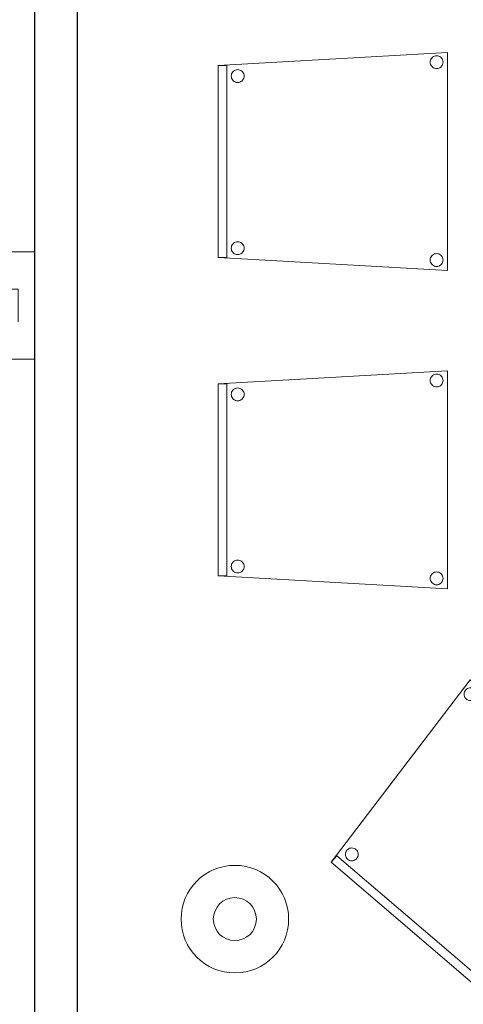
# Model space of a CAD drawing. Header units: metres. Extents: x 397.7 to 427.5, y 12.7 to 28.4.
# Tile 128 of 145: x 414.9 to 415.9, y 14 to 16.3. Entities that reach past the tile are written whole.
import ezdxf

# ---------------------------------------------------------------- set-up
doc = ezdxf.new("R2010")
doc.units = ezdxf.units.M
for name, color, linetype, lineweight in [('02_MOBILIARIO', 7, 'Continuous', 18), ('A-DETL-____-MBND', 7, 'Continuous', 18), ('A-DETL-GENF-OTLN', 7, 'Continuous', 18), ('A-WALL-____-MCUT', 7, 'Continuous', 25), ('A-WALL-____-OTLN', 7, 'Continuous', 25)]:
    doc.layers.add(name, color=color, linetype=linetype, lineweight=lineweight)

# ---------------------------------------------------------------- blocks, each defined once
blk = doc.blocks.new('Family - Cadira confident_P2-152731-05_ENLLUMENAT_P2')
at = {"layer": 'A-DETL-____-MBND', "color": 253, "true_color": 0xaaaaaa}
for p, q in [((0, 0.4765), (0.5326, 0.5065)), ((0.5326, 0.5065), (0, 0.4765)), ((0.5326, 0.5065), (0.5326, 0)), ((0.5326, 0), (0.5326, 0.5065)), ((0.4926, 0.4842), (0.4928, 0.4868)), ((0.4928, 0.4868), (0.4926, 0.4842)), ((0.4928, 0.4816), (0.4926, 0.4842)), ((0.4926, 0.4842), (0.4928, 0.4816)), ((0.4928, 0.4868), (0.4935, 0.4893)), ((0.4935, 0.4893), (0.4928, 0.4868)), ((0.4935, 0.4791), (0.4928, 0.4816)), ((0.4928, 0.4816), (0.4935, 0.4791)), ((0.4935, 0.4893), (0.4946, 0.4917)), ((0.4946, 0.4917), (0.4935, 0.4893)), ((0.4946, 0.4917), (0.4961, 0.4938)), ((0.4961, 0.4938), (0.4946, 0.4917)), ((0.4961, 0.4938), (0.4979, 0.4957)), ((0.4979, 0.4957), (0.4961, 0.4938)), ((0.4979, 0.4957), (0.5, 0.4972)), ((0.5, 0.4972), (0.4979, 0.4957)), ((0.5, 0.4972), (0.5024, 0.4983)), ((0.5024, 0.4983), (0.5, 0.4972)), ((0.5024, 0.4983), (0.5049, 0.4989)), ((0.5049, 0.4989), (0.5024, 0.4983)), ((0.5049, 0.4989), (0.5075, 0.4992)), ((0.5075, 0.4992), (0.5049, 0.4989)), ((0.5075, 0.4992), (0.5101, 0.4989)), ((0.5101, 0.4989), (0.5075, 0.4992)), ((0.5101, 0.4989), (0.5126, 0.4983)), ((0.5126, 0.4983), (0.5101, 0.4989)), ((0.5126, 0.4983), (0.515, 0.4972)), ((0.515, 0.4972), (0.5126, 0.4983)), ((0.515, 0.4972), (0.5171, 0.4957)), ((0.5171, 0.4957), (0.515, 0.4972)), ((0.5171, 0.4957), (0.519, 0.4938)), ((0.519, 0.4938), (0.5171, 0.4957)), ((0.519, 0.4938), (0.5204, 0.4917)), ((0.5204, 0.4917), (0.519, 0.4938)), ((0.5204, 0.4917), (0.5215, 0.4893)), ((0.5215, 0.4893), (0.5204, 0.4917)), ((0.5215, 0.4893), (0.5222, 0.4868)), ((0.5222, 0.4868), (0.5215, 0.4893)), ((0.5222, 0.4816), (0.5215, 0.4791)), ((0.5215, 0.4791), (0.5222, 0.4816)), ((0.5222, 0.4868), (0.5224, 0.4842)), ((0.5224, 0.4842), (0.5222, 0.4868)), ((0.5224, 0.4842), (0.5222, 0.4816)), ((0.5222, 0.4816), (0.5224, 0.4842)), ((0, 0.4765), (0.02, 0.4765)), ((0, 0.03), (0, 0.4765)), ((0.02, 0.4765), (0, 0.4765)), ((0, 0.4765), (0, 0.03)), ((0, 0.03), (0, 0.4765)), ((0, 0.4765), (0, 0.03)), ((0.02, 0.4765), (0.02, 0.03)), ((0.02, 0.03), (0.02, 0.4765)), ((0.0311, 0.457), (0.0322, 0.4593)), ((0.0322, 0.4593), (0.0311, 0.457)), ((0.0322, 0.4593), (0.0337, 0.4615)), ((0.0337, 0.4615), (0.0322, 0.4593)), ((0.0337, 0.4615), (0.0355, 0.4633)), ((0.0355, 0.4633), (0.0337, 0.4615)), ((0.0355, 0.4633), (0.0376, 0.4648)), ((0.0376, 0.4648), (0.0355, 0.4633)), ((0.0376, 0.4648), (0.04, 0.4659)), ((0.04, 0.4659), (0.0376, 0.4648)), ((0.04, 0.4659), (0.0425, 0.4666)), ((0.0425, 0.4666), (0.04, 0.4659)), ((0.0425, 0.4666), (0.0451, 0.4668)), ((0.0451, 0.4668), (0.0425, 0.4666)), ((0.0451, 0.4668), (0.0477, 0.4666)), ((0.0477, 0.4666), (0.0451, 0.4668)), ((0.0477, 0.4666), (0.0502, 0.4659)), ((0.0502, 0.4659), (0.0477, 0.4666)), ((0.0502, 0.4659), (0.0526, 0.4648)), ((0.0526, 0.4648), (0.0502, 0.4659)), ((0.0526, 0.4648), (0.0547, 0.4633)), ((0.0547, 0.4633), (0.0526, 0.4648)), ((0.0547, 0.4633), (0.0565, 0.4615)), ((0.0565, 0.4615), (0.0547, 0.4633)), ((0.0565, 0.4615), (0.058, 0.4593)), ((0.058, 0.4593), (0.0565, 0.4615)), ((0.058, 0.4593), (0.0591, 0.457)), ((0.0591, 0.457), (0.058, 0.4593)), ((0.4946, 0.4768), (0.4935, 0.4791)), ((0.4935, 0.4791), (0.4946, 0.4768)), ((0.4961, 0.4746), (0.4946, 0.4768)), ((0.4946, 0.4768), (0.4961, 0.4746)), ((0.4979, 0.4728), (0.4961, 0.4746)), ((0.4961, 0.4746), (0.4979, 0.4728)), ((0.5, 0.4713), (0.4979, 0.4728)), ((0.4979, 0.4728), (0.5, 0.4713)), ((0.5024, 0.4702), (0.5, 0.4713)), ((0.5, 0.4713), (0.5024, 0.4702)), ((0.5049, 0.4695), (0.5024, 0.4702)), ((0.5024, 0.4702), (0.5049, 0.4695)), ((0.5075, 0.4693), (0.5049, 0.4695)), ((0.5049, 0.4695), (0.5075, 0.4693)), ((0.5101, 0.4695), (0.5075, 0.4693)), ((0.5075, 0.4693), (0.5101, 0.4695)), ((0.5126, 0.4702), (0.5101, 0.4695)), ((0.5101, 0.4695), (0.5126, 0.4702)), ((0.515, 0.4713), (0.5126, 0.4702)), ((0.5126, 0.4702), (0.515, 0.4713)), ((0.5171, 0.4728), (0.515, 0.4713)), ((0.515, 0.4713), (0.5171, 0.4728)), ((0.519, 0.4746), (0.5171, 0.4728)), ((0.5171, 0.4728), (0.519, 0.4746)), ((0.5204, 0.4768), (0.519, 0.4746)), ((0.519, 0.4746), (0.5204, 0.4768)), ((0.5215, 0.4791), (0.5204, 0.4768)), ((0.5204, 0.4768), (0.5215, 0.4791)), ((0.0302, 0.4519), (0.0304, 0.4545)), ((0.0304, 0.4545), (0.0302, 0.4519)), ((0.0304, 0.4493), (0.0302, 0.4519)), ((0.0302, 0.4519), (0.0304, 0.4493)), ((0.0304, 0.4545), (0.0311, 0.457)), ((0.0311, 0.457), (0.0304, 0.4545)), ((0.0311, 0.4468), (0.0304, 0.4493)), ((0.0304, 0.4493), (0.0311, 0.4468)), ((0.0322, 0.4444), (0.0311, 0.4468)), ((0.0311, 0.4468), (0.0322, 0.4444)), ((0.0337, 0.4423), (0.0322, 0.4444)), ((0.0322, 0.4444), (0.0337, 0.4423)), ((0.0355, 0.4404), (0.0337, 0.4423)), ((0.0337, 0.4423), (0.0355, 0.4404)), ((0.0376, 0.4389), (0.0355, 0.4404)), ((0.0355, 0.4404), (0.0376, 0.4389)), ((0.04, 0.4378), (0.0376, 0.4389)), ((0.0376, 0.4389), (0.04, 0.4378)), ((0.0425, 0.4372), (0.04, 0.4378)), ((0.04, 0.4378), (0.0425, 0.4372)), ((0.0451, 0.4369), (0.0425, 0.4372)), ((0.0425, 0.4372), (0.0451, 0.4369)), ((0.0477, 0.4372), (0.0451, 0.4369)), ((0.0451, 0.4369), (0.0477, 0.4372)), ((0.0502, 0.4378), (0.0477, 0.4372)), ((0.0477, 0.4372), (0.0502, 0.4378)), ((0.0526, 0.4389), (0.0502, 0.4378)), ((0.0502, 0.4378), (0.0526, 0.4389)), ((0.0547, 0.4404), (0.0526, 0.4389)), ((0.0526, 0.4389), (0.0547, 0.4404)), ((0.0565, 0.4423), (0.0547, 0.4404)), ((0.0547, 0.4404), (0.0565, 0.4423)), ((0.058, 0.4444), (0.0565, 0.4423)), ((0.0565, 0.4423), (0.058, 0.4444)), ((0.0591, 0.4468), (0.058, 0.4444)), ((0.058, 0.4444), (0.0591, 0.4468)), ((0.0591, 0.457), (0.0598, 0.4545)), ((0.0598, 0.4545), (0.0591, 0.457)), ((0.0598, 0.4493), (0.0591, 0.4468)), ((0.0591, 0.4468), (0.0598, 0.4493)), ((0.0598, 0.4545), (0.06, 0.4519)), ((0.06, 0.4519), (0.0598, 0.4545)), ((0.06, 0.4519), (0.0598, 0.4493)), ((0.0598, 0.4493), (0.06, 0.4519)), ((0.0302, 0.0519), (0.0304, 0.0545)), ((0.0304, 0.0545), (0.0302, 0.0519)), ((0.0304, 0.0493), (0.0302, 0.0519)), ((0.0302, 0.0519), (0.0304, 0.0493)), ((0.0304, 0.0545), (0.0311, 0.057)), ((0.0311, 0.057), (0.0304, 0.0545)), ((0.0311, 0.0468), (0.0304, 0.0493)), ((0.0304, 0.0493), (0.0311, 0.0468)), ((0.0311, 0.057), (0.0322, 0.0593)), ((0.0322, 0.0593), (0.0311, 0.057)), ((0.0322, 0.0444), (0.0311, 0.0468)), ((0.0311, 0.0468), (0.0322, 0.0444)), ((0.0322, 0.0593), (0.0337, 0.0615)), ((0.0337, 0.0615), (0.0322, 0.0593)), ((0.0337, 0.0615), (0.0355, 0.0633)), ((0.0355, 0.0633), (0.0337, 0.0615)), ((0.0355, 0.0633), (0.0376, 0.0648)), ((0.0376, 0.0648), (0.0355, 0.0633)), ((0.0376, 0.0648), (0.04, 0.0659)), ((0.04, 0.0659), (0.0376, 0.0648)), ((0.04, 0.0659), (0.0425, 0.0666)), ((0.0425, 0.0666), (0.04, 0.0659)), ((0.0425, 0.0666), (0.0451, 0.0668)), ((0.0451, 0.0668), (0.0425, 0.0666)), ((0.0451, 0.0668), (0.0477, 0.0666)), ((0.0477, 0.0666), (0.0451, 0.0668)), ((0.0477, 0.0666), (0.0502, 0.0659)), ((0.0502, 0.0659), (0.0477, 0.0666)), ((0.0502, 0.0659), (0.0526, 0.0648)), ((0.0526, 0.0648), (0.0502, 0.0659)), ((0.0526, 0.0648), (0.0547, 0.0633)), ((0.0547, 0.0633), (0.0526, 0.0648)), ((0.0547, 0.0633), (0.0565, 0.0615)), ((0.0565, 0.0615), (0.0547, 0.0633)), ((0.0565, 0.0615), (0.058, 0.0593)), ((0.058, 0.0593), (0.0565, 0.0615)), ((0.058, 0.0593), (0.0591, 0.057)), ((0.0591, 0.057), (0.058, 0.0593)), ((0.0591, 0.0468), (0.058, 0.0444)), ((0.058, 0.0444), (0.0591, 0.0468)), ((0.0591, 0.057), (0.0598, 0.0545)), ((0.0598, 0.0545), (0.0591, 0.057)), ((0.0598, 0.0493), (0.0591, 0.0468)), ((0.0591, 0.0468), (0.0598, 0.0493)), ((0.0598, 0.0545), (0.06, 0.0519)), ((0.06, 0.0519), (0.0598, 0.0545)), ((0.06, 0.0519), (0.0598, 0.0493)), ((0.0598, 0.0493), (0.06, 0.0519)), ((0.02, 0.03), (0, 0.03)), ((0, 0.03), (0.02, 0.03)), ((0.5326, 0), (0, 0.03)), ((0, 0.03), (0.5326, 0)), ((0.0337, 0.0423), (0.0322, 0.0444)), ((0.0322, 0.0444), (0.0337, 0.0423)), ((0.0355, 0.0404), (0.0337, 0.0423)), ((0.0337, 0.0423), (0.0355, 0.0404)), ((0.0376, 0.0389), (0.0355, 0.0404)), ((0.0355, 0.0404), (0.0376, 0.0389)), ((0.04, 0.0378), (0.0376, 0.0389)), ((0.0376, 0.0389), (0.04, 0.0378)), ((0.0425, 0.0372), (0.04, 0.0378)), ((0.04, 0.0378), (0.0425, 0.0372)), ((0.0451, 0.0369), (0.0425, 0.0372)), ((0.0425, 0.0372), (0.0451, 0.0369)), ((0.0477, 0.0372), (0.0451, 0.0369)), ((0.0451, 0.0369), (0.0477, 0.0372)), ((0.0502, 0.0378), (0.0477, 0.0372)), ((0.0477, 0.0372), (0.0502, 0.0378)), ((0.0526, 0.0389), (0.0502, 0.0378)), ((0.0502, 0.0378), (0.0526, 0.0389)), ((0.0547, 0.0404), (0.0526, 0.0389)), ((0.0526, 0.0389), (0.0547, 0.0404)), ((0.0565, 0.0423), (0.0547, 0.0404)), ((0.0547, 0.0404), (0.0565, 0.0423)), ((0.058, 0.0444), (0.0565, 0.0423)), ((0.0565, 0.0423), (0.058, 0.0444)), ((0.4926, 0.0242), (0.4928, 0.0268)), ((0.4928, 0.0268), (0.4926, 0.0242)), ((0.4928, 0.0216), (0.4926, 0.0242)), ((0.4926, 0.0242), (0.4928, 0.0216)), ((0.4928, 0.0268), (0.4935, 0.0293)), ((0.4935, 0.0293), (0.4928, 0.0268)), ((0.4935, 0.0293), (0.4946, 0.0317)), ((0.4946, 0.0317), (0.4935, 0.0293)), ((0.4946, 0.0317), (0.4961, 0.0338)), ((0.4961, 0.0338), (0.4946, 0.0317)), ((0.4961, 0.0338), (0.4979, 0.0357)), ((0.4979, 0.0357), (0.4961, 0.0338)), ((0.4979, 0.0357), (0.5, 0.0372)), ((0.5, 0.0372), (0.4979, 0.0357)), ((0.5, 0.0372), (0.5024, 0.0383)), ((0.5024, 0.0383), (0.5, 0.0372)), ((0.5024, 0.0383), (0.5049, 0.0389)), ((0.5049, 0.0389), (0.5024, 0.0383)), ((0.5049, 0.0389), (0.5075, 0.0392)), ((0.5075, 0.0392), (0.5049, 0.0389)), ((0.5075, 0.0392), (0.5101, 0.0389)), ((0.5101, 0.0389), (0.5075, 0.0392)), ((0.5101, 0.0389), (0.5126, 0.0383)), ((0.5126, 0.0383), (0.5101, 0.0389)), ((0.5126, 0.0383), (0.515, 0.0372)), ((0.515, 0.0372), (0.5126, 0.0383)), ((0.515, 0.0372), (0.5171, 0.0357)), ((0.5171, 0.0357), (0.515, 0.0372)), ((0.5171, 0.0357), (0.519, 0.0338)), ((0.519, 0.0338), (0.5171, 0.0357)), ((0.519, 0.0338), (0.5204, 0.0317)), ((0.5204, 0.0317), (0.519, 0.0338)), ((0.5204, 0.0317), (0.5215, 0.0293)), ((0.5215, 0.0293), (0.5204, 0.0317)), ((0.5215, 0.0293), (0.5222, 0.0268)), ((0.5222, 0.0268), (0.5215, 0.0293)), ((0.5222, 0.0268), (0.5224, 0.0242)), ((0.5224, 0.0242), (0.5222, 0.0268)), ((0.5224, 0.0242), (0.5222, 0.0216)), ((0.5222, 0.0216), (0.5224, 0.0242)), ((0.4935, 0.0191), (0.4928, 0.0216)), ((0.4928, 0.0216), (0.4935, 0.0191)), ((0.4946, 0.0168), (0.4935, 0.0191)), ((0.4935, 0.0191), (0.4946, 0.0168)), ((0.4961, 0.0146), (0.4946, 0.0168)), ((0.4946, 0.0168), (0.4961, 0.0146)), ((0.4979, 0.0128), (0.4961, 0.0146)), ((0.4961, 0.0146), (0.4979, 0.0128)), ((0.5, 0.0113), (0.4979, 0.0128)), ((0.4979, 0.0128), (0.5, 0.0113)), ((0.5024, 0.0102), (0.5, 0.0113)), ((0.5, 0.0113), (0.5024, 0.0102)), ((0.5049, 0.0095), (0.5024, 0.0102)), ((0.5024, 0.0102), (0.5049, 0.0095)), ((0.5075, 0.0093), (0.5049, 0.0095)), ((0.5049, 0.0095), (0.5075, 0.0093)), ((0.5101, 0.0095), (0.5075, 0.0093)), ((0.5075, 0.0093), (0.5101, 0.0095)), ((0.5126, 0.0102), (0.5101, 0.0095)), ((0.5101, 0.0095), (0.5126, 0.0102)), ((0.515, 0.0113), (0.5126, 0.0102)), ((0.5126, 0.0102), (0.515, 0.0113)), ((0.5171, 0.0128), (0.515, 0.0113)), ((0.515, 0.0113), (0.5171, 0.0128)), ((0.519, 0.0146), (0.5171, 0.0128)), ((0.5171, 0.0128), (0.519, 0.0146)), ((0.5204, 0.0168), (0.519, 0.0146)), ((0.519, 0.0146), (0.5204, 0.0168)), ((0.5215, 0.0191), (0.5204, 0.0168)), ((0.5204, 0.0168), (0.5215, 0.0191)), ((0.5222, 0.0216), (0.5215, 0.0191)), ((0.5215, 0.0191), (0.5222, 0.0216))]:
    blk.add_line(p, q, dxfattribs=at)
blk = doc.blocks.new('Family - Evans P2-152854-05_ENLLUMENAT_P2')
at = {"layer": 'A-WALL-____-MCUT', "color": 253, "true_color": 0xaaaaaa}
for p, q in [((4.4949, 0.1), (0, 0.1)), ((0, 0), (4.4949, 0))]:
    blk.add_line(p, q, dxfattribs=at)
at = {"layer": 'A-WALL-____-OTLN', "color": 253, "true_color": 0xaaaaaa}
for p, q in [((4.4949, 0.1), (0, 0.1)), ((0, 0), (4.4949, 0))]:
    blk.add_line(p, q, dxfattribs=at)
at = {"layer": 'A-WALL-____-OTLN', "color": 253, "lineweight": 18, "true_color": 0xaaaaaa}
blk.add_line((0, 0), (4.4949, 0), dxfattribs=at)
blk = doc.blocks.new('Family - Cadira confident_P2-153042-05_ENLLUMENAT_P2')
at = {"layer": 'A-DETL-____-MBND', "color": 253, "true_color": 0xaaaaaa}
for p, q in [((0, 0.4765), (0.5326, 0.5065)), ((0.5326, 0.5065), (0, 0.4765)), ((0.5326, 0.5065), (0.5326, 0)), ((0.5326, 0), (0.5326, 0.5065)), ((0.4926, 0.4842), (0.4928, 0.4868)), ((0.4928, 0.4868), (0.4926, 0.4842)), ((0.4928, 0.4816), (0.4926, 0.4842)), ((0.4926, 0.4842), (0.4928, 0.4816)), ((0.4928, 0.4868), (0.4935, 0.4893)), ((0.4935, 0.4893), (0.4928, 0.4868)), ((0.4935, 0.4791), (0.4928, 0.4816)), ((0.4928, 0.4816), (0.4935, 0.4791)), ((0.4935, 0.4893), (0.4946, 0.4917)), ((0.4946, 0.4917), (0.4935, 0.4893)), ((0.4946, 0.4917), (0.4961, 0.4938)), ((0.4961, 0.4938), (0.4946, 0.4917)), ((0.4961, 0.4938), (0.4979, 0.4957)), ((0.4979, 0.4957), (0.4961, 0.4938)), ((0.4979, 0.4957), (0.5, 0.4972)), ((0.5, 0.4972), (0.4979, 0.4957)), ((0.5, 0.4972), (0.5024, 0.4983)), ((0.5024, 0.4983), (0.5, 0.4972)), ((0.5024, 0.4983), (0.5049, 0.4989)), ((0.5049, 0.4989), (0.5024, 0.4983)), ((0.5049, 0.4989), (0.5075, 0.4992)), ((0.5075, 0.4992), (0.5049, 0.4989)), ((0.5075, 0.4992), (0.5101, 0.4989)), ((0.5101, 0.4989), (0.5075, 0.4992)), ((0.5101, 0.4989), (0.5126, 0.4983)), ((0.5126, 0.4983), (0.5101, 0.4989)), ((0.5126, 0.4983), (0.515, 0.4972)), ((0.515, 0.4972), (0.5126, 0.4983)), ((0.515, 0.4972), (0.5171, 0.4957)), ((0.5171, 0.4957), (0.515, 0.4972)), ((0.5171, 0.4957), (0.519, 0.4938)), ((0.519, 0.4938), (0.5171, 0.4957)), ((0.519, 0.4938), (0.5204, 0.4917)), ((0.5204, 0.4917), (0.519, 0.4938)), ((0.5204, 0.4917), (0.5215, 0.4893)), ((0.5215, 0.4893), (0.5204, 0.4917)), ((0.5215, 0.4893), (0.5222, 0.4868)), ((0.5222, 0.4868), (0.5215, 0.4893)), ((0.5222, 0.4816), (0.5215, 0.4791)), ((0.5215, 0.4791), (0.5222, 0.4816)), ((0.5222, 0.4868), (0.5224, 0.4842)), ((0.5224, 0.4842), (0.5222, 0.4868)), ((0.5224, 0.4842), (0.5222, 0.4816)), ((0.5222, 0.4816), (0.5224, 0.4842)), ((0, 0.03), (0, 0.4765)), ((0, 0.4765), (0, 0.03)), ((0, 0.4765), (0.02, 0.4765)), ((0, 0.03), (0, 0.4765)), ((0.02, 0.4765), (0, 0.4765)), ((0, 0.4765), (0, 0.03)), ((0.02, 0.4765), (0.02, 0.03)), ((0.02, 0.03), (0.02, 0.4765)), ((0.0311, 0.457), (0.0322, 0.4593)), ((0.0322, 0.4593), (0.0311, 0.457)), ((0.0322, 0.4593), (0.0337, 0.4615)), ((0.0337, 0.4615), (0.0322, 0.4593)), ((0.0337, 0.4615), (0.0355, 0.4633)), ((0.0355, 0.4633), (0.0337, 0.4615)), ((0.0355, 0.4633), (0.0376, 0.4648)), ((0.0376, 0.4648), (0.0355, 0.4633)), ((0.0376, 0.4648), (0.04, 0.4659)), ((0.04, 0.4659), (0.0376, 0.4648)), ((0.04, 0.4659), (0.0425, 0.4666)), ((0.0425, 0.4666), (0.04, 0.4659)), ((0.0425, 0.4666), (0.0451, 0.4668)), ((0.0451, 0.4668), (0.0425, 0.4666)), ((0.0451, 0.4668), (0.0477, 0.4666)), ((0.0477, 0.4666), (0.0451, 0.4668)), ((0.0477, 0.4666), (0.0502, 0.4659)), ((0.0502, 0.4659), (0.0477, 0.4666)), ((0.0502, 0.4659), (0.0526, 0.4648)), ((0.0526, 0.4648), (0.0502, 0.4659)), ((0.0526, 0.4648), (0.0547, 0.4633)), ((0.0547, 0.4633), (0.0526, 0.4648)), ((0.0547, 0.4633), (0.0565, 0.4615)), ((0.0565, 0.4615), (0.0547, 0.4633)), ((0.0565, 0.4615), (0.058, 0.4593)), ((0.058, 0.4593), (0.0565, 0.4615)), ((0.058, 0.4593), (0.0591, 0.457)), ((0.0591, 0.457), (0.058, 0.4593)), ((0.4946, 0.4768), (0.4935, 0.4791)), ((0.4935, 0.4791), (0.4946, 0.4768)), ((0.4961, 0.4746), (0.4946, 0.4768)), ((0.4946, 0.4768), (0.4961, 0.4746)), ((0.4979, 0.4728), (0.4961, 0.4746)), ((0.4961, 0.4746), (0.4979, 0.4728)), ((0.5, 0.4713), (0.4979, 0.4728)), ((0.4979, 0.4728), (0.5, 0.4713)), ((0.5024, 0.4702), (0.5, 0.4713)), ((0.5, 0.4713), (0.5024, 0.4702)), ((0.5049, 0.4695), (0.5024, 0.4702)), ((0.5024, 0.4702), (0.5049, 0.4695)), ((0.5075, 0.4693), (0.5049, 0.4695)), ((0.5049, 0.4695), (0.5075, 0.4693)), ((0.5101, 0.4695), (0.5075, 0.4693)), ((0.5075, 0.4693), (0.5101, 0.4695)), ((0.5126, 0.4702), (0.5101, 0.4695)), ((0.5101, 0.4695), (0.5126, 0.4702)), ((0.515, 0.4713), (0.5126, 0.4702)), ((0.5126, 0.4702), (0.515, 0.4713)), ((0.5171, 0.4728), (0.515, 0.4713)), ((0.515, 0.4713), (0.5171, 0.4728)), ((0.519, 0.4746), (0.5171, 0.4728)), ((0.5171, 0.4728), (0.519, 0.4746)), ((0.5204, 0.4768), (0.519, 0.4746)), ((0.519, 0.4746), (0.5204, 0.4768)), ((0.5215, 0.4791), (0.5204, 0.4768)), ((0.5204, 0.4768), (0.5215, 0.4791)), ((0.0302, 0.4519), (0.0304, 0.4545)), ((0.0304, 0.4545), (0.0302, 0.4519)), ((0.0304, 0.4493), (0.0302, 0.4519)), ((0.0302, 0.4519), (0.0304, 0.4493)), ((0.0304, 0.4545), (0.0311, 0.457)), ((0.0311, 0.457), (0.0304, 0.4545)), ((0.0311, 0.4468), (0.0304, 0.4493)), ((0.0304, 0.4493), (0.0311, 0.4468)), ((0.0322, 0.4444), (0.0311, 0.4468)), ((0.0311, 0.4468), (0.0322, 0.4444)), ((0.0337, 0.4423), (0.0322, 0.4444)), ((0.0322, 0.4444), (0.0337, 0.4423)), ((0.0355, 0.4404), (0.0337, 0.4423)), ((0.0337, 0.4423), (0.0355, 0.4404)), ((0.0376, 0.4389), (0.0355, 0.4404)), ((0.0355, 0.4404), (0.0376, 0.4389)), ((0.04, 0.4378), (0.0376, 0.4389)), ((0.0376, 0.4389), (0.04, 0.4378)), ((0.0425, 0.4372), (0.04, 0.4378)), ((0.04, 0.4378), (0.0425, 0.4372)), ((0.0451, 0.4369), (0.0425, 0.4372)), ((0.0425, 0.4372), (0.0451, 0.4369)), ((0.0477, 0.4372), (0.0451, 0.4369)), ((0.0451, 0.4369), (0.0477, 0.4372)), ((0.0502, 0.4378), (0.0477, 0.4372)), ((0.0477, 0.4372), (0.0502, 0.4378)), ((0.0526, 0.4389), (0.0502, 0.4378)), ((0.0502, 0.4378), (0.0526, 0.4389)), ((0.0547, 0.4404), (0.0526, 0.4389)), ((0.0526, 0.4389), (0.0547, 0.4404)), ((0.0565, 0.4423), (0.0547, 0.4404)), ((0.0547, 0.4404), (0.0565, 0.4423)), ((0.058, 0.4444), (0.0565, 0.4423)), ((0.0565, 0.4423), (0.058, 0.4444)), ((0.0591, 0.4468), (0.058, 0.4444)), ((0.058, 0.4444), (0.0591, 0.4468)), ((0.0591, 0.457), (0.0598, 0.4545)), ((0.0598, 0.4545), (0.0591, 0.457)), ((0.0598, 0.4493), (0.0591, 0.4468)), ((0.0591, 0.4468), (0.0598, 0.4493)), ((0.0598, 0.4545), (0.06, 0.4519)), ((0.06, 0.4519), (0.0598, 0.4545)), ((0.06, 0.4519), (0.0598, 0.4493)), ((0.0598, 0.4493), (0.06, 0.4519)), ((0.0302, 0.0519), (0.0304, 0.0545)), ((0.0304, 0.0545), (0.0302, 0.0519)), ((0.0304, 0.0493), (0.0302, 0.0519)), ((0.0302, 0.0519), (0.0304, 0.0493)), ((0.0304, 0.0545), (0.0311, 0.057)), ((0.0311, 0.057), (0.0304, 0.0545)), ((0.0311, 0.0468), (0.0304, 0.0493)), ((0.0304, 0.0493), (0.0311, 0.0468)), ((0.0311, 0.057), (0.0322, 0.0593)), ((0.0322, 0.0593), (0.0311, 0.057)), ((0.0322, 0.0444), (0.0311, 0.0468)), ((0.0311, 0.0468), (0.0322, 0.0444)), ((0.0322, 0.0593), (0.0337, 0.0615)), ((0.0337, 0.0615), (0.0322, 0.0593)), ((0.0337, 0.0615), (0.0355, 0.0633)), ((0.0355, 0.0633), (0.0337, 0.0615)), ((0.0355, 0.0633), (0.0376, 0.0648)), ((0.0376, 0.0648), (0.0355, 0.0633)), ((0.0376, 0.0648), (0.04, 0.0659)), ((0.04, 0.0659), (0.0376, 0.0648)), ((0.04, 0.0659), (0.0425, 0.0666)), ((0.0425, 0.0666), (0.04, 0.0659)), ((0.0425, 0.0666), (0.0451, 0.0668)), ((0.0451, 0.0668), (0.0425, 0.0666)), ((0.0451, 0.0668), (0.0477, 0.0666)), ((0.0477, 0.0666), (0.0451, 0.0668)), ((0.0477, 0.0666), (0.0502, 0.0659)), ((0.0502, 0.0659), (0.0477, 0.0666)), ((0.0502, 0.0659), (0.0526, 0.0648)), ((0.0526, 0.0648), (0.0502, 0.0659)), ((0.0526, 0.0648), (0.0547, 0.0633)), ((0.0547, 0.0633), (0.0526, 0.0648)), ((0.0547, 0.0633), (0.0565, 0.0615)), ((0.0565, 0.0615), (0.0547, 0.0633)), ((0.0565, 0.0615), (0.058, 0.0593)), ((0.058, 0.0593), (0.0565, 0.0615)), ((0.058, 0.0593), (0.0591, 0.057)), ((0.0591, 0.057), (0.058, 0.0593)), ((0.0591, 0.0468), (0.058, 0.0444)), ((0.058, 0.0444), (0.0591, 0.0468)), ((0.0591, 0.057), (0.0598, 0.0545)), ((0.0598, 0.0545), (0.0591, 0.057)), ((0.0598, 0.0493), (0.0591, 0.0468)), ((0.0591, 0.0468), (0.0598, 0.0493)), ((0.0598, 0.0545), (0.06, 0.0519)), ((0.06, 0.0519), (0.0598, 0.0545)), ((0.06, 0.0519), (0.0598, 0.0493)), ((0.0598, 0.0493), (0.06, 0.0519)), ((0.5326, 0), (0, 0.03)), ((0, 0.03), (0.5326, 0)), ((0.02, 0.03), (0, 0.03)), ((0, 0.03), (0.02, 0.03)), ((0.0337, 0.0423), (0.0322, 0.0444)), ((0.0322, 0.0444), (0.0337, 0.0423)), ((0.0355, 0.0404), (0.0337, 0.0423)), ((0.0337, 0.0423), (0.0355, 0.0404)), ((0.0376, 0.0389), (0.0355, 0.0404)), ((0.0355, 0.0404), (0.0376, 0.0389)), ((0.04, 0.0378), (0.0376, 0.0389)), ((0.0376, 0.0389), (0.04, 0.0378)), ((0.0425, 0.0372), (0.04, 0.0378)), ((0.04, 0.0378), (0.0425, 0.0372)), ((0.0451, 0.0369), (0.0425, 0.0372)), ((0.0425, 0.0372), (0.0451, 0.0369)), ((0.0477, 0.0372), (0.0451, 0.0369)), ((0.0451, 0.0369), (0.0477, 0.0372)), ((0.0502, 0.0378), (0.0477, 0.0372)), ((0.0477, 0.0372), (0.0502, 0.0378)), ((0.0526, 0.0389), (0.0502, 0.0378)), ((0.0502, 0.0378), (0.0526, 0.0389)), ((0.0547, 0.0404), (0.0526, 0.0389)), ((0.0526, 0.0389), (0.0547, 0.0404)), ((0.0565, 0.0423), (0.0547, 0.0404)), ((0.0547, 0.0404), (0.0565, 0.0423)), ((0.058, 0.0444), (0.0565, 0.0423)), ((0.0565, 0.0423), (0.058, 0.0444)), ((0.4926, 0.0242), (0.4928, 0.0268)), ((0.4928, 0.0268), (0.4926, 0.0242)), ((0.4928, 0.0216), (0.4926, 0.0242)), ((0.4926, 0.0242), (0.4928, 0.0216)), ((0.4928, 0.0268), (0.4935, 0.0293)), ((0.4935, 0.0293), (0.4928, 0.0268)), ((0.4935, 0.0293), (0.4946, 0.0317)), ((0.4946, 0.0317), (0.4935, 0.0293)), ((0.4946, 0.0317), (0.4961, 0.0338)), ((0.4961, 0.0338), (0.4946, 0.0317)), ((0.4961, 0.0338), (0.4979, 0.0357)), ((0.4979, 0.0357), (0.4961, 0.0338)), ((0.4979, 0.0357), (0.5, 0.0372)), ((0.5, 0.0372), (0.4979, 0.0357)), ((0.5, 0.0372), (0.5024, 0.0383)), ((0.5024, 0.0383), (0.5, 0.0372)), ((0.5024, 0.0383), (0.5049, 0.0389)), ((0.5049, 0.0389), (0.5024, 0.0383)), ((0.5049, 0.0389), (0.5075, 0.0392)), ((0.5075, 0.0392), (0.5049, 0.0389)), ((0.5075, 0.0392), (0.5101, 0.0389)), ((0.5101, 0.0389), (0.5075, 0.0392)), ((0.5101, 0.0389), (0.5126, 0.0383)), ((0.5126, 0.0383), (0.5101, 0.0389)), ((0.5126, 0.0383), (0.515, 0.0372)), ((0.515, 0.0372), (0.5126, 0.0383)), ((0.515, 0.0372), (0.5171, 0.0357)), ((0.5171, 0.0357), (0.515, 0.0372)), ((0.5171, 0.0357), (0.519, 0.0338)), ((0.519, 0.0338), (0.5171, 0.0357)), ((0.519, 0.0338), (0.5204, 0.0317)), ((0.5204, 0.0317), (0.519, 0.0338)), ((0.5204, 0.0317), (0.5215, 0.0293)), ((0.5215, 0.0293), (0.5204, 0.0317)), ((0.5215, 0.0293), (0.5222, 0.0268)), ((0.5222, 0.0268), (0.5215, 0.0293)), ((0.5222, 0.0268), (0.5224, 0.0242)), ((0.5224, 0.0242), (0.5222, 0.0268)), ((0.5224, 0.0242), (0.5222, 0.0216)), ((0.5222, 0.0216), (0.5224, 0.0242)), ((0.4935, 0.0191), (0.4928, 0.0216)), ((0.4928, 0.0216), (0.4935, 0.0191)), ((0.4946, 0.0168), (0.4935, 0.0191)), ((0.4935, 0.0191), (0.4946, 0.0168)), ((0.4961, 0.0146), (0.4946, 0.0168)), ((0.4946, 0.0168), (0.4961, 0.0146)), ((0.4979, 0.0128), (0.4961, 0.0146)), ((0.4961, 0.0146), (0.4979, 0.0128)), ((0.5, 0.0113), (0.4979, 0.0128)), ((0.4979, 0.0128), (0.5, 0.0113)), ((0.5024, 0.0102), (0.5, 0.0113)), ((0.5, 0.0113), (0.5024, 0.0102)), ((0.5049, 0.0095), (0.5024, 0.0102)), ((0.5024, 0.0102), (0.5049, 0.0095)), ((0.5075, 0.0093), (0.5049, 0.0095)), ((0.5049, 0.0095), (0.5075, 0.0093)), ((0.5101, 0.0095), (0.5075, 0.0093)), ((0.5075, 0.0093), (0.5101, 0.0095)), ((0.5126, 0.0102), (0.5101, 0.0095)), ((0.5101, 0.0095), (0.5126, 0.0102)), ((0.515, 0.0113), (0.5126, 0.0102)), ((0.5126, 0.0102), (0.515, 0.0113)), ((0.5171, 0.0128), (0.515, 0.0113)), ((0.515, 0.0113), (0.5171, 0.0128)), ((0.519, 0.0146), (0.5171, 0.0128)), ((0.5171, 0.0128), (0.519, 0.0146)), ((0.5204, 0.0168), (0.519, 0.0146)), ((0.519, 0.0146), (0.5204, 0.0168)), ((0.5215, 0.0191), (0.5204, 0.0168)), ((0.5204, 0.0168), (0.5215, 0.0191)), ((0.5222, 0.0216), (0.5215, 0.0191)), ((0.5215, 0.0191), (0.5222, 0.0216))]:
    blk.add_line(p, q, dxfattribs=at)
blk = doc.blocks.new('Family - Cadira confident_P2-153079-05_ENLLUMENAT_P2')
at = {"layer": 'A-DETL-____-MBND', "color": 253, "true_color": 0xaaaaaa}
for p, q in [((0, 0.2903), (0.3234, 0.7145)), ((0.3234, 0.7145), (0, 0.2903)), ((0.3234, 0.7145), (0.7083, 0.3852)), ((0.7083, 0.3852), (0.3234, 0.7145)), ((0.3101, 0.6862), (0.3112, 0.6885)), ((0.3112, 0.6885), (0.3101, 0.6862)), ((0.3112, 0.6885), (0.3127, 0.6906)), ((0.3127, 0.6906), (0.3112, 0.6885)), ((0.3127, 0.6906), (0.3146, 0.6925)), ((0.3146, 0.6925), (0.3127, 0.6906)), ((0.3146, 0.6925), (0.3167, 0.6939)), ((0.3167, 0.6939), (0.3146, 0.6925)), ((0.3167, 0.6939), (0.3191, 0.695)), ((0.3191, 0.695), (0.3167, 0.6939)), ((0.3191, 0.695), (0.3216, 0.6957)), ((0.3216, 0.6957), (0.3191, 0.695)), ((0.3216, 0.6957), (0.3242, 0.6959)), ((0.3242, 0.6959), (0.3216, 0.6957)), ((0.3242, 0.6959), (0.3268, 0.6956)), ((0.3268, 0.6956), (0.3242, 0.6959)), ((0.3268, 0.6956), (0.3293, 0.6949)), ((0.3293, 0.6949), (0.3268, 0.6956)), ((0.3293, 0.6949), (0.3316, 0.6938)), ((0.3316, 0.6938), (0.3293, 0.6949)), ((0.3316, 0.6938), (0.3338, 0.6923)), ((0.3338, 0.6923), (0.3316, 0.6938)), ((0.3338, 0.6923), (0.3356, 0.6904)), ((0.3356, 0.6904), (0.3338, 0.6923)), ((0.3356, 0.6904), (0.3371, 0.6883)), ((0.3371, 0.6883), (0.3356, 0.6904)), ((0.3371, 0.6883), (0.3381, 0.6859)), ((0.3381, 0.6859), (0.3371, 0.6883)), ((0.3091, 0.6811), (0.3094, 0.6837)), ((0.3094, 0.6837), (0.3091, 0.6811)), ((0.3093, 0.6785), (0.3091, 0.6811)), ((0.3091, 0.6811), (0.3093, 0.6785)), ((0.31, 0.6759), (0.3093, 0.6785)), ((0.3093, 0.6785), (0.31, 0.6759)), ((0.3094, 0.6837), (0.3101, 0.6862)), ((0.3101, 0.6862), (0.3094, 0.6837)), ((0.311, 0.6736), (0.31, 0.6759)), ((0.31, 0.6759), (0.311, 0.6736)), ((0.3125, 0.6714), (0.311, 0.6736)), ((0.311, 0.6736), (0.3125, 0.6714)), ((0.3143, 0.6696), (0.3125, 0.6714)), ((0.3125, 0.6714), (0.3143, 0.6696)), ((0.3165, 0.6681), (0.3143, 0.6696)), ((0.3143, 0.6696), (0.3165, 0.6681)), ((0.3188, 0.6669), (0.3165, 0.6681)), ((0.3165, 0.6681), (0.3188, 0.6669)), ((0.3213, 0.6662), (0.3188, 0.6669)), ((0.3188, 0.6669), (0.3213, 0.6662)), ((0.3239, 0.666), (0.3213, 0.6662)), ((0.3213, 0.6662), (0.3239, 0.666)), ((0.3265, 0.6662), (0.3239, 0.666)), ((0.3239, 0.666), (0.3265, 0.6662)), ((0.329, 0.6668), (0.3265, 0.6662)), ((0.3265, 0.6662), (0.329, 0.6668)), ((0.3314, 0.6679), (0.329, 0.6668)), ((0.329, 0.6668), (0.3314, 0.6679)), ((0.3335, 0.6694), (0.3314, 0.6679)), ((0.3314, 0.6679), (0.3335, 0.6694)), ((0.3354, 0.6712), (0.3335, 0.6694)), ((0.3335, 0.6694), (0.3354, 0.6712)), ((0.3369, 0.6733), (0.3354, 0.6712)), ((0.3354, 0.6712), (0.3369, 0.6733)), ((0.338, 0.6757), (0.3369, 0.6733)), ((0.3369, 0.6733), (0.338, 0.6757)), ((0.3387, 0.6782), (0.338, 0.6757)), ((0.338, 0.6757), (0.3387, 0.6782)), ((0.3381, 0.6859), (0.3388, 0.6834)), ((0.3388, 0.6834), (0.3381, 0.6859)), ((0.339, 0.6808), (0.3387, 0.6782)), ((0.3387, 0.6782), (0.339, 0.6808)), ((0.3388, 0.6834), (0.339, 0.6808)), ((0.339, 0.6808), (0.3388, 0.6834)), ((0.6596, 0.3871), (0.6607, 0.3895)), ((0.6607, 0.3895), (0.6596, 0.3871)), ((0.6607, 0.3895), (0.6622, 0.3916)), ((0.6622, 0.3916), (0.6607, 0.3895)), ((0.6622, 0.3916), (0.6641, 0.3934)), ((0.6641, 0.3934), (0.6622, 0.3916)), ((0.6641, 0.3934), (0.6663, 0.3949)), ((0.6663, 0.3949), (0.6641, 0.3934)), ((0.6663, 0.3949), (0.6686, 0.396)), ((0.6686, 0.396), (0.6663, 0.3949)), ((0.6686, 0.396), (0.6711, 0.3966)), ((0.6711, 0.3966), (0.6686, 0.396)), ((0.6711, 0.3966), (0.6737, 0.3968)), ((0.6737, 0.3968), (0.6711, 0.3966)), ((0.6737, 0.3968), (0.6763, 0.3966)), ((0.6763, 0.3966), (0.6737, 0.3968)), ((0.6763, 0.3966), (0.6788, 0.3959)), ((0.6788, 0.3959), (0.6763, 0.3966)), ((0.6788, 0.3959), (0.6812, 0.3948)), ((0.6812, 0.3948), (0.6788, 0.3959)), ((0.6812, 0.3948), (0.6833, 0.3932)), ((0.6833, 0.3932), (0.6812, 0.3948)), ((0.6833, 0.3932), (0.6851, 0.3914)), ((0.6851, 0.3914), (0.6833, 0.3932)), ((0.6851, 0.3914), (0.6866, 0.3892)), ((0.6866, 0.3892), (0.6851, 0.3914)), ((0.6866, 0.3892), (0.6877, 0.3869)), ((0.6877, 0.3869), (0.6866, 0.3892)), ((0.7083, 0.3852), (0.3393, 0)), ((0.3393, 0), (0.7083, 0.3852)), ((0.6587, 0.382), (0.6589, 0.3846)), ((0.6589, 0.3846), (0.6587, 0.382)), ((0.6589, 0.3794), (0.6587, 0.382)), ((0.6587, 0.382), (0.6589, 0.3794)), ((0.6589, 0.3846), (0.6596, 0.3871)), ((0.6596, 0.3871), (0.6589, 0.3846)), ((0.6595, 0.3769), (0.6589, 0.3794)), ((0.6589, 0.3794), (0.6595, 0.3769)), ((0.6606, 0.3745), (0.6595, 0.3769)), ((0.6595, 0.3769), (0.6606, 0.3745)), ((0.6621, 0.3724), (0.6606, 0.3745)), ((0.6606, 0.3745), (0.6621, 0.3724)), ((0.6639, 0.3705), (0.6621, 0.3724)), ((0.6621, 0.3724), (0.6639, 0.3705)), ((0.666, 0.369), (0.6639, 0.3705)), ((0.6639, 0.3705), (0.666, 0.369)), ((0.6684, 0.3679), (0.666, 0.369)), ((0.666, 0.369), (0.6684, 0.3679)), ((0.6709, 0.3672), (0.6684, 0.3679)), ((0.6684, 0.3679), (0.6709, 0.3672)), ((0.6735, 0.367), (0.6709, 0.3672)), ((0.6709, 0.3672), (0.6735, 0.367)), ((0.6761, 0.3672), (0.6735, 0.367)), ((0.6735, 0.367), (0.6761, 0.3672)), ((0.6786, 0.3678), (0.6761, 0.3672)), ((0.6761, 0.3672), (0.6786, 0.3678)), ((0.6809, 0.3689), (0.6786, 0.3678)), ((0.6786, 0.3678), (0.6809, 0.3689)), ((0.6831, 0.3704), (0.6809, 0.3689)), ((0.6809, 0.3689), (0.6831, 0.3704)), ((0.685, 0.3722), (0.6831, 0.3704)), ((0.6831, 0.3704), (0.685, 0.3722)), ((0.6865, 0.3743), (0.685, 0.3722)), ((0.685, 0.3722), (0.6865, 0.3743)), ((0.6876, 0.3766), (0.6865, 0.3743)), ((0.6865, 0.3743), (0.6876, 0.3766)), ((0.6883, 0.3792), (0.6876, 0.3766)), ((0.6876, 0.3766), (0.6883, 0.3792)), ((0.6877, 0.3869), (0.6883, 0.3843)), ((0.6883, 0.3843), (0.6877, 0.3869)), ((0.6883, 0.3843), (0.6885, 0.3818)), ((0.6885, 0.3818), (0.6883, 0.3843)), ((0.6885, 0.3818), (0.6883, 0.3792)), ((0.6883, 0.3792), (0.6885, 0.3818)), ((0.0386, 0.32), (0.0407, 0.3215)), ((0.0407, 0.3215), (0.0386, 0.32)), ((0.0407, 0.3215), (0.0431, 0.3226)), ((0.0431, 0.3226), (0.0407, 0.3215)), ((0.0431, 0.3226), (0.0456, 0.3232)), ((0.0456, 0.3232), (0.0431, 0.3226)), ((0.0456, 0.3232), (0.0482, 0.3234)), ((0.0482, 0.3234), (0.0456, 0.3232)), ((0.0482, 0.3234), (0.0508, 0.3232)), ((0.0508, 0.3232), (0.0482, 0.3234)), ((0.0508, 0.3232), (0.0533, 0.3225)), ((0.0533, 0.3225), (0.0508, 0.3232)), ((0.0533, 0.3225), (0.0556, 0.3214)), ((0.0556, 0.3214), (0.0533, 0.3225)), ((0.0556, 0.3214), (0.0578, 0.3199)), ((0.0578, 0.3199), (0.0556, 0.3214)), ((0, 0.2903), (0.013, 0.3055)), ((0.013, 0.3055), (0, 0.2903)), ((0.013, 0.3055), (0.3523, 0.0152)), ((0.3523, 0.0152), (0.013, 0.3055)), ((0.0331, 0.3087), (0.0334, 0.3112)), ((0.0334, 0.3112), (0.0331, 0.3087)), ((0.0333, 0.3061), (0.0331, 0.3087)), ((0.0331, 0.3087), (0.0333, 0.3061)), ((0.034, 0.3035), (0.0333, 0.3061)), ((0.0333, 0.3061), (0.034, 0.3035)), ((0.0334, 0.3112), (0.0341, 0.3138)), ((0.0341, 0.3138), (0.0334, 0.3112)), ((0.035, 0.3012), (0.034, 0.3035)), ((0.034, 0.3035), (0.035, 0.3012)), ((0.0341, 0.3138), (0.0352, 0.3161)), ((0.0352, 0.3161), (0.0341, 0.3138)), ((0.0365, 0.299), (0.035, 0.3012)), ((0.035, 0.3012), (0.0365, 0.299)), ((0.0352, 0.3161), (0.0367, 0.3182)), ((0.0367, 0.3182), (0.0352, 0.3161)), ((0.0383, 0.2972), (0.0365, 0.299)), ((0.0365, 0.299), (0.0383, 0.2972)), ((0.0367, 0.3182), (0.0386, 0.32)), ((0.0386, 0.32), (0.0367, 0.3182)), ((0.0594, 0.2988), (0.0575, 0.297)), ((0.0575, 0.297), (0.0594, 0.2988)), ((0.0578, 0.3199), (0.0596, 0.318)), ((0.0596, 0.318), (0.0578, 0.3199)), ((0.0609, 0.3009), (0.0594, 0.2988)), ((0.0594, 0.2988), (0.0609, 0.3009)), ((0.0596, 0.318), (0.0611, 0.3159)), ((0.0611, 0.3159), (0.0596, 0.318)), ((0.062, 0.3033), (0.0609, 0.3009)), ((0.0609, 0.3009), (0.062, 0.3033)), ((0.0611, 0.3159), (0.0621, 0.3135)), ((0.0621, 0.3135), (0.0611, 0.3159)), ((0.0627, 0.3058), (0.062, 0.3033)), ((0.062, 0.3033), (0.0627, 0.3058)), ((0.0621, 0.3135), (0.0628, 0.311)), ((0.0628, 0.311), (0.0621, 0.3135)), ((0.063, 0.3084), (0.0627, 0.3058)), ((0.0627, 0.3058), (0.063, 0.3084)), ((0.0628, 0.311), (0.063, 0.3084)), ((0.063, 0.3084), (0.0628, 0.311)), ((0.3393, 0), (0, 0.2903)), ((0, 0.2903), (0.3393, 0)), ((0.3393, 0), (0, 0.2903)), ((0, 0.2903), (0.3393, 0)), ((0.0405, 0.2956), (0.0383, 0.2972)), ((0.0383, 0.2972), (0.0405, 0.2956)), ((0.0428, 0.2945), (0.0405, 0.2956)), ((0.0405, 0.2956), (0.0428, 0.2945)), ((0.0453, 0.2938), (0.0428, 0.2945)), ((0.0428, 0.2945), (0.0453, 0.2938)), ((0.0479, 0.2936), (0.0453, 0.2938)), ((0.0453, 0.2938), (0.0479, 0.2936)), ((0.0505, 0.2938), (0.0479, 0.2936)), ((0.0479, 0.2936), (0.0505, 0.2938)), ((0.053, 0.2944), (0.0505, 0.2938)), ((0.0505, 0.2938), (0.053, 0.2944)), ((0.0554, 0.2955), (0.053, 0.2944)), ((0.053, 0.2944), (0.0554, 0.2955)), ((0.0575, 0.297), (0.0554, 0.2955)), ((0.0554, 0.2955), (0.0575, 0.297)), ((0.3371, 0.0486), (0.3373, 0.0512)), ((0.3373, 0.0512), (0.3371, 0.0486)), ((0.3373, 0.046), (0.3371, 0.0486)), ((0.3371, 0.0486), (0.3373, 0.046)), ((0.3373, 0.0512), (0.338, 0.0537)), ((0.338, 0.0537), (0.3373, 0.0512)), ((0.3379, 0.0435), (0.3373, 0.046)), ((0.3373, 0.046), (0.3379, 0.0435)), ((0.338, 0.0537), (0.3391, 0.0561)), ((0.3391, 0.0561), (0.338, 0.0537)), ((0.3391, 0.0561), (0.3407, 0.0582)), ((0.3407, 0.0582), (0.3391, 0.0561)), ((0.3407, 0.0582), (0.3425, 0.06)), ((0.3425, 0.06), (0.3407, 0.0582)), ((0.3425, 0.06), (0.3447, 0.0615)), ((0.3447, 0.0615), (0.3425, 0.06)), ((0.3447, 0.0615), (0.347, 0.0626)), ((0.347, 0.0626), (0.3447, 0.0615)), ((0.347, 0.0626), (0.3495, 0.0632)), ((0.3495, 0.0632), (0.347, 0.0626)), ((0.3495, 0.0632), (0.3521, 0.0634)), ((0.3521, 0.0634), (0.3495, 0.0632)), ((0.3521, 0.0634), (0.3547, 0.0632)), ((0.3547, 0.0632), (0.3521, 0.0634)), ((0.3547, 0.0632), (0.3572, 0.0625)), ((0.3572, 0.0625), (0.3547, 0.0632)), ((0.3572, 0.0625), (0.3596, 0.0614)), ((0.3596, 0.0614), (0.3572, 0.0625)), ((0.3596, 0.0614), (0.3617, 0.0598)), ((0.3617, 0.0598), (0.3596, 0.0614)), ((0.3617, 0.0598), (0.3635, 0.058)), ((0.3635, 0.058), (0.3617, 0.0598)), ((0.3635, 0.058), (0.365, 0.0558)), ((0.365, 0.0558), (0.3635, 0.058)), ((0.365, 0.0558), (0.3661, 0.0535)), ((0.3661, 0.0535), (0.365, 0.0558)), ((0.3661, 0.0535), (0.3667, 0.0509)), ((0.3667, 0.0509), (0.3661, 0.0535)), ((0.3667, 0.0509), (0.3669, 0.0483)), ((0.3669, 0.0483), (0.3667, 0.0509)), ((0.3669, 0.0483), (0.3667, 0.0458)), ((0.3667, 0.0458), (0.3669, 0.0483)), ((0.339, 0.0411), (0.3379, 0.0435)), ((0.3379, 0.0435), (0.339, 0.0411)), ((0.3405, 0.039), (0.339, 0.0411)), ((0.339, 0.0411), (0.3405, 0.039)), ((0.3423, 0.0371), (0.3405, 0.039)), ((0.3405, 0.039), (0.3423, 0.0371)), ((0.3444, 0.0356), (0.3423, 0.0371)), ((0.3423, 0.0371), (0.3444, 0.0356)), ((0.3468, 0.0345), (0.3444, 0.0356)), ((0.3444, 0.0356), (0.3468, 0.0345)), ((0.3493, 0.0338), (0.3468, 0.0345)), ((0.3468, 0.0345), (0.3493, 0.0338)), ((0.3519, 0.0335), (0.3493, 0.0338)), ((0.3493, 0.0338), (0.3519, 0.0335)), ((0.3545, 0.0338), (0.3519, 0.0335)), ((0.3519, 0.0335), (0.3545, 0.0338)), ((0.357, 0.0344), (0.3545, 0.0338)), ((0.3545, 0.0338), (0.357, 0.0344)), ((0.3593, 0.0355), (0.357, 0.0344)), ((0.357, 0.0344), (0.3593, 0.0355)), ((0.3615, 0.037), (0.3593, 0.0355)), ((0.3593, 0.0355), (0.3615, 0.037)), ((0.3634, 0.0388), (0.3615, 0.037)), ((0.3615, 0.037), (0.3634, 0.0388)), ((0.3649, 0.0409), (0.3634, 0.0388)), ((0.3634, 0.0388), (0.3649, 0.0409)), ((0.366, 0.0432), (0.3649, 0.0409)), ((0.3649, 0.0409), (0.366, 0.0432)), ((0.3667, 0.0458), (0.366, 0.0432)), ((0.366, 0.0432), (0.3667, 0.0458)), ((0.3523, 0.0152), (0.3393, 0)), ((0.3393, 0), (0.3523, 0.0152))]:
    blk.add_line(p, q, dxfattribs=at)
blk = doc.blocks.new('LONDR55-XX_ZZ-ARQ-CAA-M3D-Londres55_ifc-1-05_ENLLUMENAT_P2')
at = {"layer": '02_MOBILIARIO', "color": 253, "lineweight": 18, "true_color": 0xaaaaaa}
for name, p in [('Family - Cadira confident_P2-153042-05_ENLLUMENAT_P2', (415.324, 15.719)), ('Family - Cadira confident_P2-152731-05_ENLLUMENAT_P2', (415.324, 14.979)), ('Family - Cadira confident_P2-153079-05_ENLLUMENAT_P2', (415.5863, 14.0531))]:
    blk.add_blockref(name, p, dxfattribs=at)
at = {"layer": 'A-WALL-____-OTLN', "color": 253, "lineweight": 18, "true_color": 0xaaaaaa, "rotation": 89.99999999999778}
blk.add_blockref('Family - Evans P2-152854-05_ENLLUMENAT_P2', (414.9971, 13.1206), dxfattribs=at)
blk = doc.blocks.new('ZYR_06_02_02 Down Superficie - L 03-326956-05_ENLLUMENAT_P2')
at = {"layer": 'A-DETL-GENF-OTLN', "color": 92, "true_color": 0x00c400}
for radius in [0.125, 0.05]:
    blk.add_circle((0, 0), radius, dxfattribs=at)
blk = doc.blocks.new('ZYR_06_01 Mecanismes - 01 Interruptor-862464-05_ENLLUMENAT_P2')
at = {"layer": 'A-DETL-GENF-OTLN', "color": 92, "true_color": 0x00c400}
for p, q in [((-0.1025, 0), (0.1475, 0)), ((-0.1025, -0.25), (-0.1025, 0)), ((0.1475, 0), (0.1475, -0.25)), ((-0.0155, -0.038), (0.0605, -0.038)), ((-0.0155, -0.175), (-0.0155, -0.038)), ((0.1475, -0.25), (-0.1025, -0.25))]:
    blk.add_line(p, q, dxfattribs=at)
blk.add_circle((0.022, -0.175), 0.0375, dxfattribs=at)

msp = doc.modelspace()

# ---------------------------------------------------------------- block references
at = {"lineweight": 5}
msp.add_blockref('LONDR55-XX_ZZ-ARQ-CAA-M3D-Londres55_ifc-1-05_ENLLUMENAT_P2', (0, 0), dxfattribs=at)
at = {"layer": 'A-DETL-GENF-OTLN', "color": 92, "true_color": 0x00c400, "rotation": 269.9999999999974}
msp.add_blockref('ZYR_06_01 Mecanismes - 01 Interruptor-862464-05_ENLLUMENAT_P2', (414.8971, 15.66), dxfattribs=at)
at = {"layer": 'A-DETL-GENF-OTLN', "color": 92, "true_color": 0x00c400}
msp.add_blockref('ZYR_06_02_02 Down Superficie - L 03-326956-05_ENLLUMENAT_P2', (415.3625, 14.2111), dxfattribs=at)

doc.saveas('drawing.dxf')
